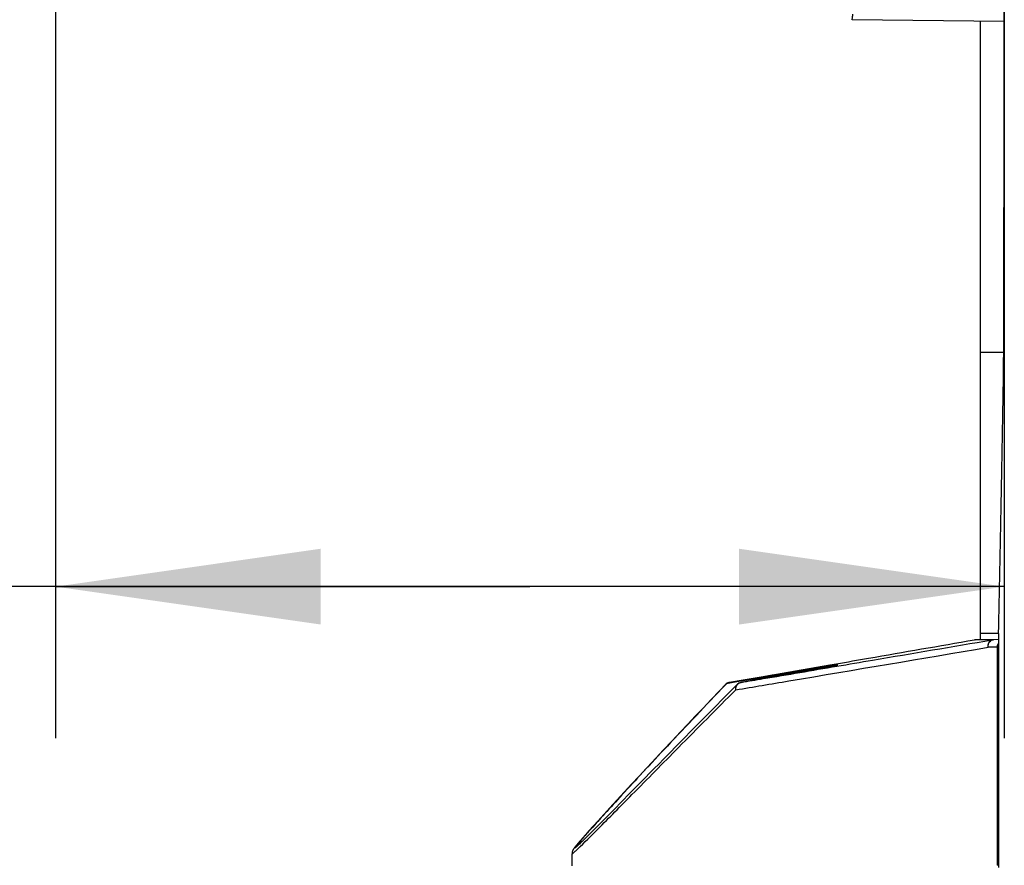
# Model space of a CAD drawing. Header units: millimetres. Extents: x 0 to 420, y 0 to 297.
# Tile 147 of 170: x 295 to 308, y 195 to 206. Entities that reach past the tile are written whole.
import ezdxf

# ---------------------------------------------------------------- set-up
doc = ezdxf.new("R2010")
doc.units = ezdxf.units.MM
doc.header["$LTSCALE"] = 23.1
doc.header["$PDMODE"] = 3
doc.header["$PDSIZE"] = 0.3125
doc.layers.get('0').update_dxf_attribs({"linetype": 'CONTINUOUS'})
doc.layers.get('Defpoints').update_dxf_attribs({"linetype": 'CONTINUOUS'})
doc.layers.add('06___PRT_ALL_SURFS', color=7, linetype='CONTINUOUS')
doc.layers.add('DIM_PILOTEES', color=7, linetype='CONTINUOUS')
doc.styles.get("Standard").update_dxf_attribs({"font": 'txt', "width": 0.7})
doc.dimstyles.new('DIMSTYLE_6', dxfattribs={"dimtxt": 2.5, "dimasz": 3.5, "dimexe": 2, "dimexo": 0, "dimtad": 1, "dimdec": 1, "dimlfac": 5, "dimdsep": 46, "dimtxsty": 'Standard', "dimblk": '_FILLED', "dimblk1": '_FILLED', "dimblk2": '_FILLED', "dimcen": 0.09, "dimazin": 2, "dimtp": 0.3, "dimtm": 0.3, "dimtfac": 1, "dimtdec": 1, "dimtofl": 0, "dimtmove": 0, "dimatfit": 3, "dimldrblk": '_FILLED', "dimfxl": 0, "dimtolj": 1, "dimarcsym": 0})
doc.dimstyles.new('DIMSTYLE_8', dxfattribs={"dimtxt": 2.5, "dimasz": 3.5, "dimexe": 2, "dimexo": 0, "dimgap": 2.5, "dimtad": 1, "dimdec": 0, "dimdsep": 46, "dimtxsty": 'Standard', "dimblk": '_FILLED', "dimblk1": '_FILLED', "dimblk2": '_FILLED', "dimcen": 0.09, "dimazin": 2, "dimtp": 0.5, "dimtm": 0.5, "dimtfac": 1, "dimtdec": 0, "dimtofl": 0, "dimtmove": 0, "dimatfit": 3, "dimldrblk": '_FILLED', "dimfxl": 0, "dimtolj": 1, "dimarcsym": 0})

# ---------------------------------------------------------------- blocks, each defined once
blk = doc.blocks.new('_FILLED')
at = {"color": 0, "linetype": 'ByBlock'}
blk.add_solid([(0, 0), (-1, 0.1429), (-1, -0.1429)], dxfattribs=at)
blk = doc.blocks.new('*D17')
at = {"layer": 'DIM_PILOTEES', "color": 2, "linetype": 'Continuous'}
for p, q in [((295.001, 229.754), (295.001, 196.763)), ((307.523, 208.319), (307.523, 196.763)), ((301.262, 198.763), (281.555, 198.763)), ((295.001, 198.763), (301.262, 198.763)), ((307.523, 198.763), (301.262, 198.763))]:
    blk.add_line(p, q, dxfattribs=at)
at = {"layer": 'DIM_PILOTEES', "color": 2, "linetype": 'Continuous', "xscale": 3.5, "yscale": 3.5, "zscale": 3.5, "rotation": 180}
blk.add_blockref('_FILLED', (295.001, 198.763), dxfattribs=at)
at = {"layer": 'DIM_PILOTEES', "color": 2, "linetype": 'Continuous', "xscale": 3.5, "yscale": 3.5, "zscale": 3.5}
blk.add_blockref('_FILLED', (307.523, 198.763), dxfattribs=at)
at = {"layer": 'DIM_PILOTEES', "color": 2, "linetype": 'Continuous', "insert": (288.877, 201.888), "char_height": 2.5, "width": 10.98214, "attachment_point": 3, "line_spacing_factor": 0.9}
blk.add_mtext('{\\ftxt;\\W0.0001;\\H0.0001;\\~}{\\ftxt;\\W2.9285714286;\\H2.5; }{\\ftxt;\\W0.0001;\\H0.0001;\\~}', dxfattribs=at)
blk = doc.blocks.new('*D19')
at = {"layer": 'Defpoints', "color": 0, "linetype": 'Continuous'}
for p in [(281.457, 266.216), (315.713, 224.43), (268.013, 199.049), (363.421, 199.064)]:
    blk.add_point(p, dxfattribs=at)
at = {"layer": 'DIM_PILOTEES', "color": 0, "linetype": 'Continuous', "lineweight": -2}
for p, q in [((268.013, 199.049), (269.779, 199.988)), ((363.421, 199.064), (361.655, 200.003))]:
    blk.add_line(p, q, dxfattribs=at)
blk.add_arc((315.713, 224.43), 54.033, 335.712, 204.306, dxfattribs=at)
at = {"layer": 'DIM_PILOTEES', "color": 0, "linetype": 'Continuous', "lineweight": -2, "xscale": 3.5, "yscale": 3.5, "zscale": 3.5}
for p, rotation in [((268.013, 199.049), 296.16200671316), ((363.421, 199.064), 243.8560107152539)]:
    blk.add_blockref('_FILLED', p, dxfattribs=dict(at, rotation=rotation))
at = {"layer": 'DIM_PILOTEES', "color": 0, "linetype": 'Continuous', "insert": (322.56, 283.903), "char_height": 2.5, "width": 24.55357, "attachment_point": 2, "rotation": 353.4322, "line_spacing_factor": 0.9}
blk.add_mtext('\\A1;{\\ftxt;\\W0.0001;\\H0.0001;\\~}{\\ftxt;\\W3.5952380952;\\H2.5; }{\\ftxt;\\W0.0001;\\H0.0001;\\~}{\\ftxt;\\W0.0001;\\H0.0001;\\~}{\\ftxt;\\W2.2857142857;\\H2.5; }{\\ftxt;\\W0.0001;\\H0.0001;\\~}{\\ftxt;\\W0.0001;\\H0.0001;\\~}{\\ftxt;\\W0.6666666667;\\H2.5; }{\\ftxt;\\W0.0001;\\H0.0001;\\~}', dxfattribs=at)

msp = doc.modelspace()

# ---------------------------------------------------------------- linework, layer by layer
at = {"color": 7, "linetype": 'Continuous'}
for p, q in [((307.5219, 206.2229), (305.5137, 206.2456)), ((307.2083, 198.0638), (307.2083, 206.2264)), ((307.5172, 201.8543), (307.2083, 201.8543)), ((307.4477, 198.1451), (307.2083, 198.1451)), ((307.365, 198.0613), (307.1309, 198.0613)), ((307.146, 198.0627), (307.4466, 198.068)), ((307.3801, 198.0627), (307.146, 198.0627)), ((307.428, 197.9647), (307.3099, 197.9627)), ((307.4465, 198.0639), (307.3801, 198.0627)), ((307.428, 197.9647), (307.428, 195.0851)), ((307.4462, 197.9838), (307.4462, 195.054)), ((304.3126, 197.5718), (305.2202, 197.7298)), ((305.118, 197.6902), (305.0595, 197.6795)), ((305.1674, 197.6993), (305.118, 197.6902)), ((305.2082, 197.707), (305.1674, 197.6993)), ((305.2386, 197.7128), (305.2082, 197.707)), ((305.2202, 197.7298), (305.3082, 197.7451)), ((305.2628, 197.7174), (305.2386, 197.7128)), ((305.2813, 197.7211), (305.2628, 197.7174)), ((305.2919, 197.7232), (305.2813, 197.7211)), ((305.2817, 197.7211), (305.3071, 197.7263)), ((305.2851, 197.7263), (305.2821, 197.7258)), ((305.2851, 197.7263), (305.2826, 197.7259)), ((305.3148, 197.7302), (305.2851, 197.7263)), ((305.2983, 197.7245), (305.2919, 197.7232)), ((305.3028, 197.7255), (305.2983, 197.7245)), ((305.3058, 197.7261), (305.3028, 197.7255)), ((305.3082, 197.7267), (305.3058, 197.7261)), ((305.3097, 197.727), (305.3082, 197.7267)), ((305.3108, 197.7273), (305.3097, 197.727)), ((305.3119, 197.7275), (305.3116, 197.7274)), ((305.312, 197.7276), (305.3119, 197.7275)), ((305.312, 197.7276), (305.312, 197.7276)), ((304.0423, 197.5246), (304.3126, 197.5718)), ((304.3163, 197.5691), (304.0499, 197.5247)), ((304.3187, 197.559), (304.0511, 197.5143)), ((304.5084, 197.5805), (304.2876, 197.5413)), ((304.3483, 197.5639), (304.3187, 197.559)), ((304.6644, 197.6083), (304.5084, 197.5805)), ((304.7816, 197.6293), (304.6644, 197.6083)), ((304.8837, 197.6476), (304.7816, 197.6293)), ((304.9788, 197.6648), (304.8837, 197.6476)), ((305.0595, 197.6795), (304.9788, 197.6648)), ((303.8422, 197.47), (303.7679, 197.3922)), ((303.8577, 197.482), (303.8441, 197.4677)), ((303.9009, 197.4892), (303.8577, 197.482)), ((303.8975, 197.4993), (303.8972, 197.4993)), ((304.0499, 197.5247), (303.8975, 197.4993)), ((303.8975, 197.4993), (304.0423, 197.5246)), ((303.9946, 197.5049), (303.9009, 197.4892)), ((304.0511, 197.5143), (303.9946, 197.5049)), ((304.2876, 197.5413), (304.0497, 197.4993)), ((304.0497, 197.4993), (304.0569, 197.5005)), ((303.7679, 197.3922), (303.6555, 197.2745)), ((303.6555, 197.2745), (303.5476, 197.161)), ((303.6981, 197.1699), (303.5833, 197.0537)), ((303.8181, 197.2914), (303.6981, 197.1699)), ((303.4439, 197.0519), (303.3444, 196.9468)), ((303.5833, 197.0537), (303.4206, 196.8886)), ((303.5476, 197.161), (303.4439, 197.0519)), ((303.3444, 196.9468), (303.2489, 196.8458)), ((303.2489, 196.8458), (303.1351, 196.725)), ((303.4206, 196.8886), (303.2687, 196.7343)), ((303.1351, 196.725), (303.0273, 196.6102)), ((303.2687, 196.7343), (303.0381, 196.4997)), ((303.0273, 196.6102), (302.9252, 196.5012)), ((302.9252, 196.5012), (302.8099, 196.3778)), ((303.0381, 196.4997), (302.9533, 196.4133)), ((302.7024, 196.2622), (302.6022, 196.1542)), ((302.8099, 196.3778), (302.7024, 196.2622)), ((302.6022, 196.1542), (302.5091, 196.0534)), ((302.7225, 196.1782), (302.653, 196.1074)), ((302.5091, 196.0534), (302.4091, 195.9448)), ((302.587, 196.0402), (302.465, 195.9162)), ((302.653, 196.1074), (302.587, 196.0402)), ((302.4091, 195.9448), (302.3181, 195.8454)), ((302.465, 195.9162), (302.3821, 195.8319)), ((302.2357, 195.755), (302.1616, 195.6733)), ((302.3181, 195.8454), (302.2357, 195.755)), ((302.3065, 195.7552), (302.2382, 195.686)), ((302.3821, 195.8319), (302.3065, 195.7552)), ((302.1616, 195.6733), (302.0971, 195.6017)), ((302.1965, 195.644), (302.158, 195.6052)), ((302.2382, 195.686), (302.1965, 195.644)), ((301.9957, 195.4878), (301.9607, 195.448)), ((302.0441, 195.5425), (301.9957, 195.4878)), ((302.0329, 195.48), (302.0081, 195.4555)), ((302.0601, 195.5071), (302.0329, 195.48)), ((302.0971, 195.6017), (302.0441, 195.5425)), ((302.09, 195.5369), (302.0601, 195.5071)), ((302.1225, 195.5695), (302.09, 195.5369)), ((302.158, 195.6052), (302.1225, 195.5695)), ((301.8767, 195.3499), (301.8701, 195.3417)), ((301.884, 195.3587), (301.8767, 195.3499)), ((301.892, 195.3683), (301.884, 195.3587)), ((301.9038, 195.3822), (301.892, 195.3683)), ((301.9169, 195.3975), (301.9038, 195.3822)), ((301.9164, 195.3662), (301.9039, 195.3544)), ((301.9308, 195.3799), (301.9164, 195.3662)), ((301.9353, 195.4188), (301.9169, 195.3975)), ((301.947, 195.3956), (301.9308, 195.3799)), ((301.9607, 195.448), (301.9353, 195.4188)), ((301.9653, 195.4134), (301.947, 195.3956)), ((301.9856, 195.4333), (301.9653, 195.4134)), ((302.0081, 195.4555), (301.9856, 195.4333)), ((301.8552, 195.323), (301.852, 195.3189)), ((301.8585, 195.3273), (301.8552, 195.323)), ((301.8621, 195.3318), (301.8585, 195.3273)), ((301.866, 195.3366), (301.8621, 195.3318)), ((301.8701, 195.3417), (301.866, 195.3366)), ((301.8691, 195.3231), (301.8669, 195.3213)), ((307.4462, 195.0851), (307.428, 195.0851))]:
    msp.add_line(p, q, dxfattribs=at)
for points in [[(305.3116, 197.7274), (305.3111, 197.7273), (305.3108, 197.7273)], [(303.9961, 197.4712), (303.9435, 197.4181), (303.8181, 197.2914)], [(302.9533, 196.4133), (302.9124, 196.3717), (302.8336, 196.2914)], [(302.8336, 196.2914), (302.7956, 196.2527), (302.7586, 196.215), (302.7225, 196.1782)], [(301.9039, 195.3544), (301.8932, 195.3444), (301.8885, 195.3401), (301.8842, 195.3362), (301.8803, 195.3328), (301.8769, 195.3297), (301.8739, 195.3272), (301.8714, 195.325), (301.8694, 195.3233), (301.8691, 195.3231)], [(301.8476, 195.3131), (301.8462, 195.3112), (301.8449, 195.3093), (301.8436, 195.3075), (301.8423, 195.3056), (301.841, 195.3038), (301.8397, 195.3019), (301.8385, 195.3), (301.8372, 195.298), (301.8359, 195.296), (301.8346, 195.2938), (301.8333, 195.2915), (301.8319, 195.289), (301.8304, 195.2862), (301.8288, 195.2831), (301.8272, 195.2794), (301.8254, 195.2752), (301.8236, 195.27), (301.8217, 195.2638), (301.82, 195.2561), (301.8187, 195.2467), (301.8183, 195.2376)], [(301.852, 195.3189), (301.8505, 195.3169), (301.849, 195.315), (301.8476, 195.3131)]]:
    msp.add_lwpolyline(points, dxfattribs=at)
for centre, radius, start, end in [((307.1478, 197.9626), 0.1001, 91.00642, 99.73265), ((307.3819, 197.9626), 0.1001, 91.00638, 99.73268), ((307.4993, 197.9647), 0.0713, 171.77616, 179.95694), ((306.095, 192.1094), 5.675, 98.23009, 98.81909), ((305.1769, 198.3345), 0.6219, 282.07981, 282.66768), ((303.9137, 197.4083), 0.0925, 113.62384, 127.23493), ((303.913, 197.4097), 0.091, 106.98715, 113.57386), ((303.9129, 197.4099), 0.0907, 99.77397, 106.98225), ((304.0652, 197.4182), 0.0826, 118.08367, 126.79371)]:
    msp.add_arc(centre, radius, start, end, dxfattribs=at)
for centre, major_axis, start_param, end_param in [((306.327, 208.3195), (0, 68.5), -1.6653188, -1.5707963), ((307.2083, 216.8595), (0, 23.2), -2.5092631, -2.2741429), ((307.4497, 197.9838), (0, 0.2), 6.9155148, 7.8539816)]:
    msp.add_ellipse(centre, major_axis=major_axis, ratio=0.0174531, start_param=start_param, end_param=end_param, dxfattribs=at)
for points, knots in [([(305.5137, 206.2456), (305.5154, 206.2456), (305.5168, 206.2546), (305.5197, 206.2658), (305.5222, 206.29), (305.5241, 206.3078), (305.525, 206.3184)], [0, 0, 0, 0, 0.0697436, 0.2578934, 0.5679427, 1, 1, 1, 1]), ([(303.9781, 197.4008), (304.2126, 197.4401), (305.3233, 197.6269), (306.4338, 197.8145), (307.3099, 197.9627)], [0, 0, 0, 0, 0.211101, 1, 1, 1, 1]), ([(305.3082, 197.7451), (305.4494, 197.7696), (306.057, 197.8751), (306.6645, 197.9805), (307.1309, 198.0613)], [0, 0, 0, 0, 0.2324724, 1, 1, 1, 1]), ([(305.3118, 197.7127), (305.4697, 197.7394), (306.1542, 197.8555), (306.8385, 197.9717), (307.365, 198.0613)], [0, 0, 0, 0, 0.2307744, 1, 1, 1, 1]), ([(307.3099, 197.9627), (307.3081, 197.985), (307.3129, 198.0273), (307.3474, 198.0582), (307.365, 198.0613)], [0, 0, 0, 0, 0.5556177, 1, 1, 1, 1]), ([(307.3099, 197.9627), (307.3097, 197.9871), (307.3186, 198.0239), (307.3506, 198.0562), (307.3707, 198.0625), (307.3801, 198.0627)], [0, 0, 0, 0, 0.5495994, 0.7868803, 1, 1, 1, 1]), ([(304.0502, 197.4993), (304.1469, 197.5157), (304.5675, 197.5867), (304.988, 197.6578), (305.3118, 197.7127)], [0, 0, 0, 0, 0.2300619, 1, 1, 1, 1]), ([(304.0569, 197.5005), (304.3295, 197.5487), (304.7378, 197.6219), (305.1464, 197.6942), (305.2817, 197.7211)], [0, 0, 0, 0, 0.6673467, 1, 1, 1, 1]), ([(305.2249, 197.7173), (305.1119, 197.6999), (304.809, 197.6505), (304.5062, 197.6006), (304.3163, 197.5691)], [0, 0, 0, 0, 0.3726222, 1, 1, 1, 1]), ([(305.1167, 197.6899), (305.0717, 197.6828), (304.8155, 197.6416), (304.5594, 197.599), (304.3483, 197.5639)], [0, 0, 0, 0, 0.1753969, 1, 1, 1, 1]), ([(305.3133, 197.7277), (305.317, 197.7285), (305.3312, 197.7317), (305.318, 197.7306), (305.3148, 197.7302)], [0, 0, 0, 0, 0.5454089, 1, 1, 1, 1]), ([(303.8441, 197.4677), (303.587, 197.1991), (303.2226, 196.8153), (302.768, 196.3294), (302.4914, 196.0309), (302.2631, 195.7816), (302.0855, 195.5853), (301.9616, 195.4448), (301.8972, 195.3701), (301.8753, 195.3417)], [0, 0, 0, 0, 0.3848865, 0.5478862, 0.6888754, 0.8060921, 0.8978976, 0.9628876, 1, 1, 1, 1]), ([(303.9961, 197.4712), (303.9876, 197.4626), (303.975, 197.4395), (303.9754, 197.4135), (303.9781, 197.4008)], [0, 0, 0, 0, 0.4801619, 1, 1, 1, 1]), ([(301.8922, 195.2999), (301.9829, 195.3861), (302.2214, 195.6258), (302.6639, 196.0729), (303.2688, 196.6866), (303.7256, 197.1473), (303.9781, 197.4008)], [0, 0, 0, 0, 0.1267881, 0.3426119, 0.6374234, 1, 1, 1, 1]), ([(301.8183, 195.2376), (301.8183, 195.236), (301.8301, 195.2422), (301.8378, 195.251), (301.8645, 195.2732), (301.8815, 195.2898), (301.8922, 195.2999)], [0, 0, 0, 0, 0.0485915, 0.2288982, 0.5461428, 1, 1, 1, 1]), ([(301.8753, 195.3417), (301.8721, 195.3374), (301.8679, 195.3318), (301.8631, 195.3247), (301.8617, 195.3218), (301.8605, 195.3193), (301.8623, 195.3183), (301.8645, 195.3199), (301.8662, 195.3209), (301.8673, 195.3216)], [0, 0, 0, 0, 0.4708126, 0.6273416, 0.7319797, 0.7873787, 0.8170692, 0.883372, 1, 1, 1, 1])]:
    msp.add_open_spline(points, degree=3, knots=knots, dxfattribs=at)
for points in [[(307.4463, 198.0141), (307.4374, 198.0029), (307.4307, 197.9891), (307.4287, 197.9749)], [(303.8972, 197.4993), (303.8768, 197.4957), (303.8566, 197.485), (303.8423, 197.47)], [(303.8577, 197.482), (303.852, 197.4788), (303.8468, 197.4747), (303.8423, 197.47)], [(303.9781, 197.4008), (303.9776, 197.4148), (303.9798, 197.4291), (303.9847, 197.4423)], [(303.9847, 197.4423), (303.9908, 197.4586), (304.0017, 197.474), (304.0157, 197.4844)], [(304.0497, 197.4993), (304.0299, 197.4958), (304.0103, 197.4855), (303.9961, 197.4712)], [(304.0263, 197.4911), (304.0337, 197.4951), (304.0419, 197.4979), (304.0502, 197.4993)]]:
    msp.add_open_spline(points, degree=3, dxfattribs=at)
at = {"layer": '06___PRT_ALL_SURFS', "color": 7, "linetype": 'Continuous'}
msp.add_line((301.8183, 195.078), (301.8183, 195.2376), dxfattribs=at)

# ---------------------------------------------------------------- dimensions: what is measured, and where the dimension line sits
at = {"layer": 'DIM_PILOTEES', "color": 2, "linetype": 'Continuous'}
dim = msp.add_angular_dim_3p(base=(281.4567, 266.2159), center=(315.713, 224.4303), p1=(363.421, 199.0636), p2=(268.013, 199.0486), text='{\\ftxt;\\W0.0001;\\H0.0001;\\~}{\\ftxt;\\W3.5952380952;\\H2.5; }{\\ftxt;\\W0.0001;\\H0.0001;\\~}{\\ftxt;\\W0.0001;\\H0.0001;\\~}{\\ftxt;\\W2.2857142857;\\H2.5; }{\\ftxt;\\W0.0001;\\H0.0001;\\~}{\\ftxt;\\W0.0001;\\H0.0001;\\~}{\\ftxt;\\W0.6666666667;\\H2.5; }{\\ftxt;\\W0.0001;\\H0.0001;\\~}', dimstyle='DIMSTYLE_8', dxfattribs=at)
dim.commit()
dim.dimension.update_dxf_attribs({"geometry": '*D19', "text_midpoint": (321.8932, 278.1084), "dimtype": 165})
dim = msp.add_linear_dim(base=(295.0005, 198.7628), p1=(307.5225, 208.3195), p2=(295.0005, 229.7542), angle=180, text='{\\ftxt;\\W0.0001;\\H0.0001;\\~}{\\ftxt;\\W2.9285714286;\\H2.5; }{\\ftxt;\\W0.0001;\\H0.0001;\\~}', dimstyle='DIMSTYLE_6', dxfattribs=at)
dim.commit()
dim.dimension.update_dxf_attribs({"geometry": '*D17', "text_midpoint": (284.8588, 198.7628), "dimtype": 160})

doc.saveas('drawing.dxf')
